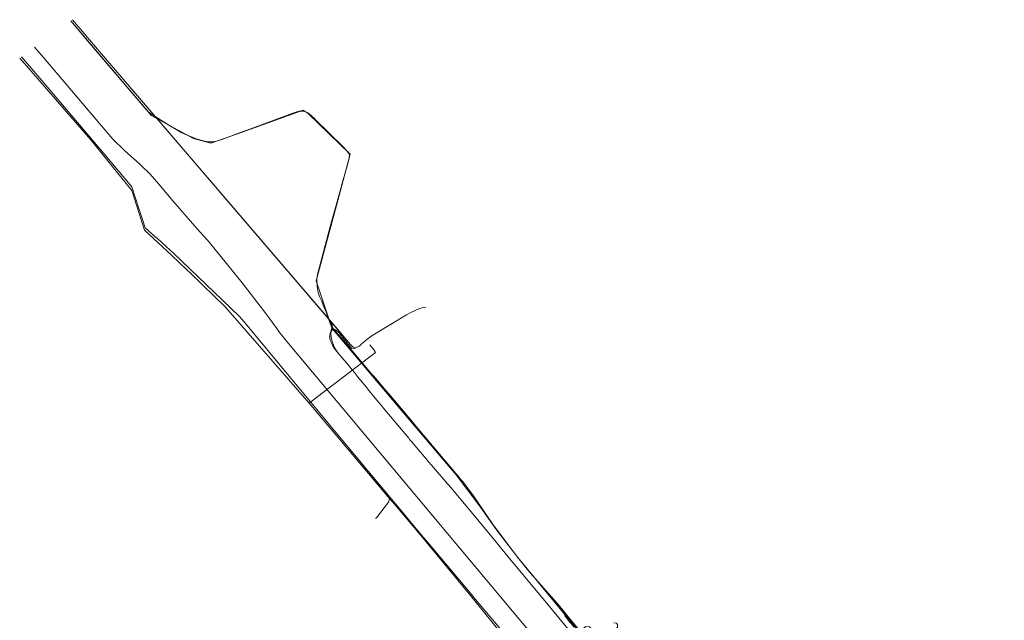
# Model space of a CAD drawing. Header units: metres. Extents: x 101611 to 104516, y 400799 to 405808.
# Tile 8 of 9: x 101611 to 102089, y 405517 to 405808. Entities that reach past the tile are written whole.
import ezdxf
from ezdxf.lldxf.tags import DXFTag

# ---------------------------------------------------------------- set-up
doc = ezdxf.new("R2010")
doc.units = ezdxf.units.M
for name, color, linetype, lineweight in [('B-WE-KL-ET_MS_10 KV_ENEXIS NETBEHEER BV-G', 130, 'KL-MS-SO', 18), ('B-WE-KL-ET_MS_ENEXIS NETBEHEER BV-G', 130, 'KL-MS-SO', 18), ('B-WE-KL-GAS_HD_STAAL_150_8 BAR_ENEXIS NETBEHEER BV-G', 30, 'KL-GAS_HD-SO', 18), ('B-WE-KL-GAS_HD_STAAL_25_8 BAR_ENEXIS NETBEHEER BV-G', 30, 'KL-GAS_HD-SO', 18), ('B-WE-KL-GAS_HD_STAAL_30_8 BAR_ENEXIS NETBEHEER BV-G', 30, 'KL-GAS_HD-SO', 18), ('B-WE-KL-GAS_HD_STAAL_80_8 BAR_ENEXIS NETBEHEER BV-G', 30, 'KL-GAS_HD-SO', 18), ('B-WE-KL-WATER_POLYETHYLEEN PE_160_BRABANT WATER-G', 170, 'KL-WATER-SO', 18), ('B-WE-KL-WATER_POLYVINYLCHLORIDE PVC_160_BRABANT WATER-G', 170, 'KL-WATER-SO', 18)]:
    doc.layers.add(name, color=color, linetype=linetype, lineweight=lineweight)
tags = doc.linetypes.add('KL-GAS_HD-SO', pattern='A,4,-1,[69,NLCS.SHX,S=0.5,R=0,X=0,Y=0],-1,4,-1,["H",Standard,S=1,R=0,X=0,Y=-0.5],-2', length=13).pattern_tags.tags
tags[18] = DXFTag(74, 10)
tags = doc.linetypes.add('KL-MS-SO', pattern='A,4,-1,[103,NLCS.SHX,S=0.75,R=0,X=0,Y=0],-1,4,-1,["M",Standard,S=1,R=0,X=0,Y=-0.5],-2', length=13).pattern_tags.tags
tags[18] = DXFTag(74, 10)
doc.linetypes.add('KL-WATER-SO', pattern='A,7,-0.5,[168,NLCS.SHX,S=0.75,R=0,X=0.75,Y=0],-2', length=9.5)

msp = doc.modelspace()

# ---------------------------------------------------------------- linework, layer by layer
at = {"layer": 'B-WE-KL-ET_MS_10 KV_ENEXIS NETBEHEER BV-G', "flags": 128}
for points in [[(101683.369, 405756.89), (101674.831, 405762.088), (101674.417, 405762.363), (101674.028, 405762.668), (101673.664, 405763.002), (101673.326, 405763.367), (101643.963, 405797.62), (101635.735, 405807.415)], [(101635.735, 405807.415), (101643.963, 405797.62), (101673.326, 405763.367), (101674.831, 405762.088), (101682.912, 405757.168)], [(101635.735, 405807.415), (101643.963, 405797.62), (101673.326, 405763.367), (101674.831, 405762.088), (101682.912, 405757.168)], [(101635.735, 405807.415), (101643.963, 405797.62), (101673.326, 405763.367), (101674.831, 405762.088), (101682.912, 405757.168)], [(101635.735, 405807.415), (101643.963, 405797.62), (101673.326, 405763.367), (101674.831, 405762.088), (101682.912, 405757.168)], [(101761.628, 405652.633), (101761.392, 405653.508), (101761.381, 405654.466), (101761.449, 405654.881), (101761.884, 405656.83), (101762.053, 405657.427), (101762.408, 405658.462), (101762.555, 405659.515), (101762.098, 405661), (101761.731, 405661.686), (101761.381, 405662.199), (101643.788, 405799.365), (101643.141, 405800.128), (101636.51, 405807.98)], [(101636.51, 405807.98), (101643.141, 405800.128), (101643.788, 405799.365), (101762.337, 405661.084)], [(101636.51, 405807.98), (101643.141, 405800.128), (101643.788, 405799.365), (101762.337, 405661.084)], [(101761.628, 405652.633), (101761.392, 405653.508), (101761.381, 405654.466), (101761.449, 405654.881), (101761.884, 405656.83), (101762.053, 405657.427), (101762.408, 405658.462), (101762.555, 405659.515), (101762.098, 405661), (101761.731, 405661.686), (101761.381, 405662.199), (101643.788, 405799.365), (101643.141, 405800.128), (101636.51, 405807.98)], [(101636.51, 405807.98), (101643.141, 405800.128), (101643.788, 405799.365), (101762.337, 405661.084)], [(101761.628, 405652.633), (101761.392, 405653.508), (101761.381, 405654.466), (101761.449, 405654.881), (101761.884, 405656.83), (101762.053, 405657.427), (101762.408, 405658.462), (101762.555, 405659.515), (101762.098, 405661), (101761.731, 405661.686), (101761.381, 405662.199), (101643.788, 405799.365), (101643.141, 405800.128), (101636.51, 405807.98)], [(101735.33, 405658.71), (101734.608, 405659.724), (101733.185, 405661.7), (101732.484, 405662.664), (101731.79, 405663.61), (101730.421, 405665.452), (101718.88, 405680.32), (101703.01, 405699.87), (101700.35, 405702.98), (101697.03, 405706.57), (101685.27, 405720.19), (101678.53, 405728.27), (101674.188, 405733.127), (101673.11, 405734.24), (101671.044, 405736.177), (101668.879, 405738.177), (101667.76, 405739.2), (101661.79, 405744.55), (101659.5, 405746.746), (101658.376, 405747.856), (101656.185, 405750.113), (101652.37, 405754.385), (101634.27, 405775.715), (101622.472, 405789.611), (101618.205, 405794.649)], [(101735.33, 405658.71), (101734.608, 405659.724), (101733.185, 405661.7), (101732.484, 405662.664), (101731.79, 405663.61), (101730.421, 405665.452), (101718.88, 405680.32), (101703.01, 405699.87), (101700.35, 405702.98), (101697.03, 405706.57), (101685.27, 405720.19), (101678.53, 405728.27), (101674.188, 405733.127), (101673.11, 405734.24), (101671.044, 405736.177), (101668.879, 405738.177), (101667.76, 405739.2), (101661.79, 405744.55), (101659.5, 405746.746), (101658.376, 405747.856), (101656.185, 405750.113), (101652.37, 405754.385), (101634.27, 405775.715), (101622.472, 405789.611), (101618.205, 405794.649)], [(101735.33, 405658.71), (101734.608, 405659.724), (101733.185, 405661.7), (101732.484, 405662.664), (101731.79, 405663.61), (101730.421, 405665.452), (101718.88, 405680.32), (101703.01, 405699.87), (101700.35, 405702.98), (101697.03, 405706.57), (101685.27, 405720.19), (101678.53, 405728.27), (101674.188, 405733.127), (101673.11, 405734.24), (101671.044, 405736.177), (101668.879, 405738.177), (101667.76, 405739.2), (101661.79, 405744.55), (101659.5, 405746.746), (101658.376, 405747.856), (101656.185, 405750.113), (101652.37, 405754.385), (101634.27, 405775.715), (101622.472, 405789.611), (101618.205, 405794.649)], [(101682.912, 405757.168), (101687.223, 405754.544), (101689.253, 405753.322), (101691.038, 405752.432), (101694.715, 405750.934), (101696.597, 405750.263), (101700.586, 405749.04), (101702.542, 405748.741), (101704.544, 405748.727), (101706.501, 405749.012), (101707.636, 405749.358), (101709.529, 405750), (101719.415, 405753.711), (101721.288, 405754.41), (101732.105, 405758.423), (101733.981, 405759.115), (101743.53, 405762.613), (101745.433, 405763.223), (101746.592, 405763.544), (101748.54, 405763.632), (101749.333, 405763.488), (101751.062, 405762.642), (101753.064, 405760.847), (101753.8, 405760.17), (101754.519, 405759.474), (101767.826, 405746.256), (101769.477, 405744.594), (101770.397, 405743.518), (101770.449, 405743.447), (101770.91, 405742.328), (101770.877, 405741.098), (101770.703, 405740.247), (101770.23, 405738.305), (101767.314, 405728.068), (101766.774, 405726.143), (101761.165, 405705.847), (101760.639, 405703.918), (101755.374, 405684.333), (101755.147, 405682.368), (101755.271, 405678.574), (101755.562, 405676.609), (101755.83, 405675.603), (101756.49, 405673.722), (101757.486, 405671.456), (101758.258, 405669.612), (101759.629, 405666.168), (101759.988, 405665.231)], [(101682.912, 405757.168), (101687.223, 405754.544), (101689.253, 405753.322), (101691.038, 405752.432), (101694.715, 405750.934), (101696.597, 405750.263), (101700.586, 405749.04), (101702.542, 405748.741), (101704.544, 405748.727), (101706.501, 405749.012), (101707.636, 405749.358), (101709.529, 405750), (101719.415, 405753.711), (101721.288, 405754.41), (101732.105, 405758.423), (101733.981, 405759.115), (101743.53, 405762.613), (101745.433, 405763.223), (101746.592, 405763.544), (101748.54, 405763.632), (101749.333, 405763.488), (101751.062, 405762.642), (101753.064, 405760.847), (101753.8, 405760.17), (101754.519, 405759.474), (101767.826, 405746.256), (101769.477, 405744.594), (101770.397, 405743.518), (101770.449, 405743.447), (101770.91, 405742.328), (101770.877, 405741.098), (101770.703, 405740.247), (101770.23, 405738.305), (101767.314, 405728.068), (101766.774, 405726.143), (101761.165, 405705.847), (101760.639, 405703.918), (101755.374, 405684.333), (101755.147, 405682.368), (101755.271, 405678.574), (101755.562, 405676.609), (101755.83, 405675.603), (101756.49, 405673.722), (101757.486, 405671.456), (101758.258, 405669.612), (101759.629, 405666.168), (101759.988, 405665.231)], [(101682.912, 405757.168), (101687.223, 405754.544), (101689.253, 405753.322), (101691.038, 405752.432), (101694.715, 405750.934), (101696.597, 405750.263), (101700.586, 405749.04), (101702.542, 405748.741), (101704.544, 405748.727), (101706.501, 405749.012), (101707.636, 405749.358), (101709.529, 405750), (101719.415, 405753.711), (101721.288, 405754.41), (101732.105, 405758.423), (101733.981, 405759.115), (101743.53, 405762.613), (101745.433, 405763.223), (101746.592, 405763.544), (101748.54, 405763.632), (101749.333, 405763.488), (101751.062, 405762.642), (101753.064, 405760.847), (101753.8, 405760.17), (101754.519, 405759.474), (101767.826, 405746.256), (101769.477, 405744.594), (101770.397, 405743.518), (101770.449, 405743.447), (101770.91, 405742.328), (101770.877, 405741.098), (101770.703, 405740.247), (101770.23, 405738.305), (101767.314, 405728.068), (101766.774, 405726.143), (101761.165, 405705.847), (101760.639, 405703.918), (101755.374, 405684.333), (101755.147, 405682.368), (101755.271, 405678.574), (101755.562, 405676.609), (101755.83, 405675.603), (101756.49, 405673.722), (101757.486, 405671.456), (101758.258, 405669.612), (101759.629, 405666.168), (101759.988, 405665.231)], [(101682.912, 405757.168), (101687.223, 405754.544), (101689.253, 405753.322), (101691.038, 405752.432), (101694.715, 405750.934), (101696.597, 405750.263), (101700.586, 405749.04), (101702.542, 405748.741), (101704.544, 405748.727), (101706.501, 405749.012), (101707.636, 405749.358), (101709.529, 405750), (101719.415, 405753.711), (101721.288, 405754.41), (101732.105, 405758.423), (101733.981, 405759.115), (101743.53, 405762.613), (101745.433, 405763.223), (101746.592, 405763.544), (101748.54, 405763.632), (101749.333, 405763.488), (101751.062, 405762.642), (101753.064, 405760.847), (101753.8, 405760.17), (101754.519, 405759.474), (101767.826, 405746.256), (101769.477, 405744.594), (101770.397, 405743.518), (101770.449, 405743.447), (101770.91, 405742.328), (101770.877, 405741.098), (101770.703, 405740.247), (101770.23, 405738.305), (101767.314, 405728.068), (101766.774, 405726.143), (101761.165, 405705.847), (101760.639, 405703.918), (101755.374, 405684.333), (101755.147, 405682.368), (101755.271, 405678.574), (101755.562, 405676.609), (101755.83, 405675.603), (101756.49, 405673.722), (101757.486, 405671.456), (101758.258, 405669.612), (101759.629, 405666.168), (101759.988, 405665.231)], [(101683.369, 405756.89), (101687.223, 405754.544), (101689.253, 405753.322), (101691.038, 405752.432), (101694.715, 405750.934), (101696.597, 405750.263), (101700.586, 405749.04), (101702.542, 405748.741), (101704.544, 405748.727), (101706.501, 405749.012), (101707.636, 405749.358), (101709.529, 405750), (101719.415, 405753.711), (101721.288, 405754.41), (101732.105, 405758.423), (101733.981, 405759.115), (101743.53, 405762.613), (101745.433, 405763.223), (101746.592, 405763.544), (101748.54, 405763.632), (101749.333, 405763.488), (101751.062, 405762.642), (101753.064, 405760.847), (101753.8, 405760.17), (101754.519, 405759.474), (101767.826, 405746.256), (101769.477, 405744.594), (101770.397, 405743.518), (101770.449, 405743.447), (101770.91, 405742.328), (101770.877, 405741.098), (101770.703, 405740.247), (101770.23, 405738.305), (101767.314, 405728.068), (101766.774, 405726.143), (101761.165, 405705.847), (101760.639, 405703.918), (101755.374, 405684.333), (101755.147, 405682.368), (101755.271, 405678.574), (101755.562, 405676.609), (101755.83, 405675.603), (101756.49, 405673.722), (101757.486, 405671.456), (101758.258, 405669.612), (101759.629, 405666.168), (101759.988, 405665.231)], [(101762.337, 405661.084), (101771.38, 405650.536), (101771.749, 405650.126), (101772.1, 405649.803), (101772.487, 405649.46), (101772.811, 405649.161), (101773.359, 405648.818), (101773.962, 405648.837), (101774.737, 405649.199), (101775.617, 405649.724), (101776.417, 405650.372), (101776.527, 405650.47), (101778.046, 405651.737), (101779.59, 405652.975), (101780.697, 405653.877), (101782.33, 405655.023), (101798.677, 405664.797), (101800.432, 405665.752), (101804.917, 405667.961), (101806.812, 405668.47), (101807.998, 405668.55)], [(101762.337, 405661.084), (101771.38, 405650.536), (101771.749, 405650.126), (101772.1, 405649.803), (101772.487, 405649.46), (101772.811, 405649.161), (101773.359, 405648.818), (101773.962, 405648.837), (101774.737, 405649.199), (101775.617, 405649.724), (101776.417, 405650.372), (101776.527, 405650.47), (101778.046, 405651.737), (101779.59, 405652.975), (101780.697, 405653.877), (101782.33, 405655.023), (101798.677, 405664.797), (101800.432, 405665.752), (101804.917, 405667.961), (101806.812, 405668.47), (101807.998, 405668.55)], [(101762.337, 405661.084), (101771.38, 405650.536), (101771.749, 405650.126), (101772.1, 405649.803), (101772.487, 405649.46), (101772.811, 405649.161), (101773.359, 405648.818), (101773.962, 405648.837), (101774.737, 405649.199), (101775.617, 405649.724), (101776.417, 405650.372), (101776.527, 405650.47), (101778.046, 405651.737), (101779.59, 405652.975), (101780.697, 405653.877), (101782.33, 405655.023), (101798.677, 405664.797), (101800.432, 405665.752), (101804.917, 405667.961), (101806.812, 405668.47), (101807.998, 405668.55)], [(101768.378, 405653.058), (101771.993, 405648.657), (101773.398, 405648.454), (101774.58, 405649.126), (101774.737, 405649.199), (101775.617, 405649.724), (101776.417, 405650.372), (101776.527, 405650.47), (101778.046, 405651.737), (101779.59, 405652.975), (101780.697, 405653.877), (101782.33, 405655.023), (101798.677, 405664.797), (101800.432, 405665.752), (101804.917, 405667.961), (101806.812, 405668.47), (101807.998, 405668.55)], [(101768.378, 405653.058), (101771.993, 405648.657), (101773.398, 405648.454), (101774.58, 405649.126), (101774.737, 405649.199), (101775.617, 405649.724), (101776.417, 405650.372), (101776.527, 405650.47), (101778.046, 405651.737), (101779.59, 405652.975), (101780.697, 405653.877), (101782.33, 405655.023), (101798.677, 405664.797), (101800.432, 405665.752), (101804.917, 405667.961), (101806.812, 405668.47), (101807.998, 405668.55)], [(101768.378, 405653.058), (101771.993, 405648.657), (101773.398, 405648.454), (101774.58, 405649.126), (101774.737, 405649.199), (101775.617, 405649.724), (101776.417, 405650.372), (101776.527, 405650.47), (101778.046, 405651.737), (101779.59, 405652.975), (101780.697, 405653.877), (101782.33, 405655.023), (101798.677, 405664.797), (101800.432, 405665.752), (101804.917, 405667.961), (101806.812, 405668.47), (101807.998, 405668.55)], [(101759.988, 405665.231), (101760.321, 405664.292), (101761.588, 405660.567), (101762.563, 405658.863), (101763.748, 405657.436), (101764.541, 405656.498), (101781.515, 405636.474), (101782.49, 405635.362), (101783.742, 405633.898), (101784.553, 405632.943), (101787.807, 405629.094), (101792.729, 405623.263), (101802.148, 405612.093), (101802.555, 405611.618), (101804.291, 405609.575), (101821.769, 405588.935), (101822.598, 405587.978), (101822.826, 405587.709), (101823.063, 405587.428), (101824.899, 405585.201), (101825.447, 405584.523), (101825.725, 405584.176), (101831.174, 405577.033), (101836.104, 405569.689), (101836.437, 405569.188), (101837.934, 405567.055), (101838.962, 405565.558), (101839.661, 405564.523), (101840.375, 405563.453), (101840.729, 405562.931), (101841.754, 405561.475), (101852.463, 405547.313), (101858.558, 405539.741), (101871.384, 405525.358), (101875.229, 405520.678), (101875.508, 405518.839), (101876.189, 405517.956)], [(101759.988, 405665.231), (101760.321, 405664.292), (101761.588, 405660.567), (101762.563, 405658.863), (101763.748, 405657.436), (101768.082, 405652.32)], [(101759.988, 405665.231), (101760.321, 405664.292), (101761.588, 405660.567), (101762.563, 405658.863), (101763.748, 405657.436), (101764.541, 405656.498), (101781.515, 405636.474), (101782.49, 405635.362), (101783.742, 405633.898), (101784.553, 405632.943), (101787.807, 405629.094), (101792.729, 405623.263), (101802.148, 405612.093), (101802.555, 405611.618), (101804.291, 405609.575), (101821.769, 405588.935), (101822.598, 405587.978), (101822.826, 405587.709), (101823.063, 405587.428), (101824.899, 405585.201), (101825.447, 405584.523), (101825.725, 405584.176), (101831.174, 405577.033), (101836.104, 405569.689), (101836.437, 405569.188), (101837.934, 405567.055), (101838.962, 405565.558), (101839.661, 405564.523), (101840.375, 405563.453), (101840.729, 405562.931), (101841.754, 405561.475), (101852.463, 405547.313), (101858.558, 405539.741), (101871.384, 405525.358), (101874.421, 405521.66), (101876.49, 405519.147), (101881.085, 405513.585), (101883.146, 405511.105), (101885.847, 405507.826), (101900.108, 405490.292), (101902.336, 405487.499), (101905.441, 405483.63), (101912.223, 405475.267), (101912.79, 405474.537), (101913.416, 405473.738), (101914.102, 405472.871), (101915.446, 405471.19), (101916.295, 405470.152), (101919.114, 405466.686), (101920.011, 405465.576), (101923.237, 405461.556), (101925.375, 405458.898), (101926.307, 405457.72), (101927.89, 405455.747), (101929.695, 405453.528), (101930.346, 405452.734), (101931.368, 405451.491), (101933.579, 405448.819), (101938.208, 405443.282), (101940.616, 405440.864), (101942.276, 405439.205), (101945.681, 405435.786), (101946.274, 405435.179), (101949.377, 405431.941), (101951.175, 405430.056), (101951.992, 405429.184), (101955.819, 405425.018), (101956.388, 405424.338), (101957.006, 405423.596), (101958.387, 405421.925), (101964.899, 405413.962), (101965.102, 405413.689), (101966.578, 405411.825), (101970.864, 405406.552), (101975.08, 405401.38), (101981.609, 405393.433), (101981.751, 405393.272), (101982.091, 405392.874), (101982.871, 405391.935), (101983.276, 405391.439), (101984.019, 405390.492), (101985.603, 405388.503), (101986.443, 405387.46), (101988.22, 405385.28), (101989.157, 405384.142), (101990.127, 405382.971), (101991.128, 405381.769), (101992.164, 405380.504), (101995.184, 405376.912), (102003.335, 405366.611)], [(101759.988, 405665.231), (101760.321, 405664.292), (101761.588, 405660.567), (101762.563, 405658.863), (101763.748, 405657.436), (101764.541, 405656.498), (101781.515, 405636.474), (101782.49, 405635.362), (101783.742, 405633.898), (101784.553, 405632.943), (101787.807, 405629.094), (101792.729, 405623.263), (101802.148, 405612.093), (101802.555, 405611.618), (101804.291, 405609.575), (101821.769, 405588.935), (101822.598, 405587.978), (101822.826, 405587.709), (101823.063, 405587.428), (101824.899, 405585.201), (101825.447, 405584.523), (101825.725, 405584.176), (101831.174, 405577.033), (101836.104, 405569.689), (101836.437, 405569.188), (101837.934, 405567.055), (101838.962, 405565.558), (101839.661, 405564.523), (101840.375, 405563.453), (101840.729, 405562.931), (101841.754, 405561.475), (101852.463, 405547.313), (101858.558, 405539.741), (101871.384, 405525.358), (101874.421, 405521.66), (101876.49, 405519.147), (101881.085, 405513.585), (101883.146, 405511.105), (101885.847, 405507.826), (101900.108, 405490.292), (101902.336, 405487.499), (101905.441, 405483.63), (101912.223, 405475.267), (101912.79, 405474.537), (101913.416, 405473.738), (101914.102, 405472.871), (101915.446, 405471.19), (101916.295, 405470.152), (101919.114, 405466.686), (101920.011, 405465.576), (101923.237, 405461.556), (101925.375, 405458.898), (101926.307, 405457.72), (101927.89, 405455.747), (101929.695, 405453.528), (101930.346, 405452.734), (101931.368, 405451.491), (101933.579, 405448.819), (101938.208, 405443.282), (101940.616, 405440.864), (101942.276, 405439.205), (101945.681, 405435.786), (101946.274, 405435.179), (101949.377, 405431.941), (101951.175, 405430.056), (101951.992, 405429.184), (101955.819, 405425.018), (101957.006, 405423.596), (101958.387, 405421.925), (101964.899, 405413.962), (101965.102, 405413.689), (101966.578, 405411.825), (101970.864, 405406.552), (101975.08, 405401.38), (101981.609, 405393.433), (101981.751, 405393.272), (101982.091, 405392.874), (101982.871, 405391.935), (101983.276, 405391.439), (101984.019, 405390.492), (101985.603, 405388.503), (101986.443, 405387.46), (101988.22, 405385.28), (101989.157, 405384.142), (101990.127, 405382.971), (101991.128, 405381.769), (101992.164, 405380.504), (101995.184, 405376.912), (102003.335, 405366.611), (102014.781, 405352.783), (102015.92, 405351.388), (102022.329, 405343.47), (102038.594, 405323.845), (102038.971, 405323.374), (102040.203, 405321.857), (102046.832, 405313.605), (102047.534, 405313.533), (102053.172, 405318.128), (102054.62, 405318.02), (102066.429, 405304.994), (102067.151, 405304.942), (102074.424, 405310.926)], [(101759.988, 405665.231), (101760.321, 405664.292), (101761.588, 405660.567), (101762.563, 405658.863), (101763.748, 405657.436), (101764.541, 405656.498), (101781.515, 405636.474), (101782.49, 405635.362), (101783.742, 405633.898), (101784.553, 405632.943), (101787.807, 405629.094), (101792.729, 405623.263), (101802.148, 405612.093), (101802.555, 405611.618), (101804.291, 405609.575), (101821.769, 405588.935), (101822.598, 405587.978), (101822.826, 405587.709), (101823.063, 405587.428), (101824.899, 405585.201), (101825.447, 405584.523), (101825.725, 405584.176), (101831.174, 405577.033), (101836.104, 405569.689), (101836.437, 405569.188), (101837.934, 405567.055), (101838.962, 405565.558), (101839.661, 405564.523), (101840.375, 405563.453), (101840.729, 405562.931), (101841.754, 405561.475), (101852.463, 405547.313), (101858.558, 405539.741), (101871.384, 405525.358), (101874.421, 405521.66), (101876.49, 405519.147), (101881.085, 405513.585), (101883.146, 405511.105), (101885.847, 405507.826), (101900.108, 405490.292), (101902.336, 405487.499), (101905.441, 405483.63), (101912.223, 405475.267), (101912.79, 405474.537), (101913.416, 405473.738), (101914.102, 405472.871), (101915.446, 405471.19), (101916.295, 405470.152), (101919.114, 405466.686), (101920.011, 405465.576), (101923.237, 405461.556), (101925.375, 405458.898), (101926.307, 405457.72), (101927.89, 405455.747), (101929.695, 405453.528), (101930.346, 405452.734), (101931.368, 405451.491), (101933.579, 405448.819), (101938.208, 405443.282), (101940.616, 405440.864), (101942.276, 405439.205), (101945.681, 405435.786), (101946.274, 405435.179), (101949.377, 405431.941), (101951.175, 405430.056), (101951.992, 405429.184), (101955.819, 405425.018), (101957.006, 405423.596), (101958.387, 405421.925), (101964.899, 405413.962), (101965.102, 405413.689), (101966.578, 405411.825), (101970.864, 405406.552), (101975.08, 405401.38), (101981.609, 405393.433), (101981.751, 405393.272), (101982.091, 405392.874), (101982.871, 405391.935), (101983.276, 405391.439), (101984.019, 405390.492), (101985.603, 405388.503), (101986.443, 405387.46), (101988.22, 405385.28), (101989.157, 405384.142), (101990.127, 405382.971), (101991.128, 405381.769), (101992.164, 405380.504), (101995.184, 405376.912), (102003.335, 405366.611), (102014.781, 405352.783), (102015.92, 405351.388), (102022.329, 405343.47), (102038.594, 405323.845), (102038.971, 405323.374), (102040.203, 405321.857), (102046.832, 405313.605), (102047.534, 405313.533), (102053.172, 405318.128), (102054.62, 405318.02), (102066.429, 405304.994), (102067.151, 405304.942), (102074.424, 405310.926)], [(101899.254, 405515.453), (101900.49, 405515.32), (101900.96, 405514.72), (101901.03, 405513.45), (101898.63, 405511.28), (101893.224, 405508.258), (101891.875, 405508.492), (101887.414, 405513.6), (101885.711, 405513.746), (101878.34, 405507.76), (101873.28, 405503.48), (101871.8, 405502.41), (101870.43, 405500.59), (101869.76, 405498.98), (101869.132, 405498.607), (101868.51, 405498.812), (101863.34, 405505.22), (101739.73, 405652.89), (101738.03, 405655.113), (101737.223, 405656.179), (101736.445, 405657.214), (101735.33, 405658.71)], [(101871.412, 405495.224), (101869.829, 405497.188), (101868.51, 405498.812), (101863.34, 405505.22), (101739.73, 405652.89), (101738.03, 405655.113), (101737.223, 405656.179), (101736.445, 405657.214), (101735.33, 405658.71)], [(101940.45, 405410.04), (101939.794, 405410.779), (101935.603, 405415.758), (101934.053, 405417.632), (101933.25, 405418.61), (101929.29, 405423.64), (101908.46, 405449.26), (101869.829, 405497.188), (101868.51, 405498.812), (101863.34, 405505.22), (101739.73, 405652.89), (101738.03, 405655.113), (101737.223, 405656.179), (101736.445, 405657.214), (101735.33, 405658.71)], [(102060.947, 405286.315), (102058.969, 405288.721), (102057.689, 405290.256), (102053.893, 405294.877), (102052.775, 405296.306), (102049.828, 405299.926), (102034.821, 405318.05), (102033.836, 405319.287), (102033.655, 405319.418), (102031.431, 405322.425), (102029.182, 405325.059), (102027.475, 405326.974), (102026.545, 405328.142), (102022.854, 405332.878), (102021.401, 405334.653), (102019.365, 405336.964), (102011.599, 405346.333), (102010.135, 405348.347), (102007.516, 405351.747), (102003.782, 405356.385), (102002.344, 405357.924), (101998.831, 405362.515), (101987.849, 405375.765), (101986.404, 405377.7), (101985.366, 405379.043), (101981.486, 405383.692), (101980.079, 405385.313), (101976.502, 405389.654), (101975.117, 405391.298), (101971.425, 405395.983), (101970.354, 405397.261), (101966.686, 405401.741), (101965.173, 405403.637), (101961.415, 405408.314), (101960.465, 405409.369), (101959.353, 405410.76), (101954.082, 405417.242), (101953.18, 405418.379), (101951.013, 405421.226), (101949.786, 405422.793), (101946.054, 405427.488), (101944.935, 405428.786), (101934.754, 405441.569), (101926.218, 405451.809), (101914.048, 405467.29), (101907.882, 405474.477), (101892.422, 405493.555), (101883.146, 405504.971), (101864.129, 405528.147), (101849.461, 405545.696), (101840.052, 405557.104), (101830.849, 405568.285), (101825.053, 405575.276), (101824.158, 405576.301), (101820.297, 405580.887), (101818.664, 405582.775), (101815.751, 405586.119), (101814.701, 405587.375), (101810.816, 405591.988), (101809.356, 405593.545), (101806.504, 405596.948), (101805.073, 405598.643), (101801.233, 405603.252), (101800.158, 405604.416), (101799.692, 405605.105), (101787.259, 405619.736), (101786.287, 405621.019), (101785.797, 405621.597), (101781.961, 405626.226), (101781.425, 405626.781), (101780.242, 405628.378), (101779.001, 405629.85), (101775.16, 405634.491), (101773.983, 405636.007), (101770.833, 405639.945), (101770.448, 405640.405), (101766.446, 405645.055), (101766.17, 405645.382), (101764.942, 405646.971), (101764.012, 405648.418), (101763.158, 405650.209), (101762.779, 405651.354), (101762.262, 405653.283), (101762.082, 405654.147), (101761.946, 405655.72), (101761.96, 405656.147), (101762.114, 405656.857), (101762.119, 405656.87), (101762.495, 405657.466), (101763.088, 405657.777), (101763.131, 405657.783), (101763.484, 405657.794), (101763.843, 405657.735), (101764.474, 405657.405), (101765.722, 405656.238), (101766.31, 405655.577), (101768.378, 405653.058)], [(102060.947, 405286.315), (102058.969, 405288.721), (102057.689, 405290.256), (102053.893, 405294.877), (102052.775, 405296.306), (102049.828, 405299.926), (102034.821, 405318.05), (102033.836, 405319.287), (102033.655, 405319.418), (102031.431, 405322.425), (102029.182, 405325.059), (102027.475, 405326.974), (102026.545, 405328.142), (102022.854, 405332.878), (102021.401, 405334.653), (102019.365, 405336.964), (102011.599, 405346.333), (102010.135, 405348.347), (102007.516, 405351.747), (102003.782, 405356.385), (102002.344, 405357.924), (101998.831, 405362.515), (101987.849, 405375.765), (101986.404, 405377.7), (101985.366, 405379.043), (101981.486, 405383.692), (101980.079, 405385.313), (101976.502, 405389.654), (101975.117, 405391.298), (101971.425, 405395.983), (101970.354, 405397.261), (101966.686, 405401.741), (101965.173, 405403.637), (101961.415, 405408.314), (101960.465, 405409.369), (101959.353, 405410.76), (101954.082, 405417.242), (101953.18, 405418.379), (101951.013, 405421.226), (101949.786, 405422.793), (101946.054, 405427.488), (101944.935, 405428.786), (101934.754, 405441.569), (101926.218, 405451.809), (101914.048, 405467.29), (101907.882, 405474.477), (101892.422, 405493.555), (101883.146, 405504.971), (101864.129, 405528.147), (101849.461, 405545.696), (101840.052, 405557.104), (101830.849, 405568.285), (101825.053, 405575.276), (101824.158, 405576.301), (101820.297, 405580.887), (101818.664, 405582.775), (101815.751, 405586.119), (101814.701, 405587.375), (101810.816, 405591.988), (101809.356, 405593.545), (101806.504, 405596.948), (101805.073, 405598.643), (101801.233, 405603.252), (101800.158, 405604.416), (101799.692, 405605.105), (101787.259, 405619.736), (101786.287, 405621.019), (101785.797, 405621.597), (101781.961, 405626.226), (101781.425, 405626.781), (101780.242, 405628.378), (101779.001, 405629.85), (101775.16, 405634.491), (101773.983, 405636.007), (101770.833, 405639.945), (101770.448, 405640.405), (101766.446, 405645.055), (101766.17, 405645.382), (101764.942, 405646.971), (101764.012, 405648.418), (101763.158, 405650.209), (101762.779, 405651.354), (101762.262, 405653.283), (101762.082, 405654.147), (101761.946, 405655.72), (101761.96, 405656.147), (101762.114, 405656.857), (101762.119, 405656.87), (101762.495, 405657.466), (101763.088, 405657.777), (101763.131, 405657.783), (101763.484, 405657.794), (101763.843, 405657.735), (101764.474, 405657.405), (101765.722, 405656.238), (101766.31, 405655.577), (101768.378, 405653.058)], [(102060.947, 405286.315), (102058.969, 405288.721), (102057.689, 405290.256), (102053.893, 405294.877), (102052.775, 405296.306), (102049.828, 405299.926), (102034.821, 405318.05), (102033.836, 405319.287), (102033.655, 405319.418), (102031.431, 405322.425), (102029.182, 405325.059), (102027.475, 405326.974), (102026.545, 405328.142), (102022.854, 405332.878), (102021.401, 405334.653), (102019.365, 405336.964), (102011.599, 405346.333), (102010.135, 405348.347), (102007.516, 405351.747), (102003.782, 405356.385), (102002.344, 405357.924), (101998.831, 405362.515), (101987.849, 405375.765), (101986.404, 405377.7), (101985.366, 405379.043), (101981.486, 405383.692), (101980.079, 405385.313), (101976.502, 405389.654), (101975.117, 405391.298), (101971.425, 405395.983), (101970.354, 405397.261), (101966.686, 405401.741), (101965.173, 405403.637), (101961.415, 405408.314), (101960.465, 405409.369), (101959.353, 405410.76), (101954.082, 405417.242), (101953.18, 405418.379), (101951.013, 405421.226), (101949.786, 405422.793), (101946.054, 405427.488), (101944.935, 405428.786), (101934.754, 405441.569), (101926.218, 405451.809), (101914.048, 405467.29), (101907.882, 405474.477), (101892.422, 405493.555), (101883.146, 405504.971), (101864.129, 405528.147), (101849.461, 405545.696), (101840.052, 405557.104), (101830.849, 405568.285), (101825.053, 405575.276), (101824.158, 405576.301), (101820.297, 405580.887), (101818.664, 405582.775), (101815.751, 405586.119), (101814.701, 405587.375), (101810.816, 405591.988), (101809.356, 405593.545), (101806.504, 405596.948), (101805.073, 405598.643), (101801.233, 405603.252), (101800.158, 405604.416), (101799.692, 405605.105), (101787.259, 405619.736), (101786.287, 405621.019), (101785.797, 405621.597), (101781.961, 405626.226), (101781.425, 405626.781), (101780.242, 405628.378), (101779.001, 405629.85), (101775.16, 405634.491), (101773.983, 405636.007), (101770.833, 405639.945), (101770.448, 405640.405), (101766.446, 405645.055), (101766.17, 405645.382), (101764.942, 405646.971), (101764.012, 405648.418), (101763.158, 405650.209), (101762.779, 405651.354), (101762.262, 405653.283), (101762.082, 405654.147), (101761.946, 405655.72), (101761.96, 405656.147), (101762.114, 405656.857), (101762.119, 405656.87), (101762.495, 405657.466), (101763.088, 405657.777), (101763.131, 405657.783), (101763.484, 405657.794), (101763.843, 405657.735), (101764.474, 405657.405), (101765.722, 405656.238), (101766.31, 405655.577), (101768.378, 405653.058)], [(102051.489, 405297.885), (102049.828, 405299.926), (102034.821, 405318.05), (102033.836, 405319.287), (102033.655, 405319.418), (102031.431, 405322.425), (102029.182, 405325.059), (102027.475, 405326.974), (102026.545, 405328.142), (102022.854, 405332.878), (102021.401, 405334.653), (102019.365, 405336.964), (102011.599, 405346.333), (102010.135, 405348.347), (102007.516, 405351.747), (102003.782, 405356.385), (102002.344, 405357.924), (101998.831, 405362.515), (101987.849, 405375.765), (101986.404, 405377.7), (101985.366, 405379.043), (101981.486, 405383.692), (101980.079, 405385.313), (101976.502, 405389.654), (101975.117, 405391.298), (101971.425, 405395.983), (101970.354, 405397.261), (101966.686, 405401.741), (101965.173, 405403.637), (101961.415, 405408.314), (101960.465, 405409.369), (101959.353, 405410.76), (101954.082, 405417.242), (101953.18, 405418.379), (101951.013, 405421.226), (101949.786, 405422.793), (101946.054, 405427.488), (101944.935, 405428.786), (101934.754, 405441.569), (101926.218, 405451.809), (101914.048, 405467.29), (101907.882, 405474.477), (101892.422, 405493.555), (101883.146, 405504.971), (101864.129, 405528.147), (101849.461, 405545.696), (101840.052, 405557.104), (101830.849, 405568.285), (101825.053, 405575.276), (101824.158, 405576.301), (101820.297, 405580.887), (101818.664, 405582.775), (101815.751, 405586.119), (101814.701, 405587.375), (101810.816, 405591.988), (101809.356, 405593.545), (101806.504, 405596.948), (101805.073, 405598.643), (101801.233, 405603.252), (101800.158, 405604.416), (101799.692, 405605.105), (101787.259, 405619.736), (101786.287, 405621.019), (101785.797, 405621.597), (101781.961, 405626.226), (101781.425, 405626.781), (101780.242, 405628.378), (101779.001, 405629.85), (101775.16, 405634.491), (101773.983, 405636.007), (101770.833, 405639.945), (101770.448, 405640.405), (101766.446, 405645.055), (101766.17, 405645.382), (101764.942, 405646.971), (101763.996, 405648.079), (101762.91, 405649.738), (101762.334, 405650.924), (101761.743, 405652.317), (101761.628, 405652.633)], [(102051.489, 405297.885), (102049.828, 405299.926), (102034.821, 405318.05), (102033.836, 405319.287), (102033.655, 405319.418), (102031.431, 405322.425), (102029.182, 405325.059), (102027.475, 405326.974), (102026.545, 405328.142), (102022.854, 405332.878), (102021.401, 405334.653), (102019.365, 405336.964), (102011.599, 405346.333), (102010.135, 405348.347), (102007.516, 405351.747), (102003.782, 405356.385), (102002.344, 405357.924), (101998.831, 405362.515), (101987.849, 405375.765), (101986.404, 405377.7), (101985.366, 405379.043), (101981.486, 405383.692), (101980.079, 405385.313), (101976.502, 405389.654), (101975.117, 405391.298), (101971.425, 405395.983), (101970.354, 405397.261), (101966.686, 405401.741), (101965.173, 405403.637), (101961.415, 405408.314), (101960.465, 405409.369), (101959.353, 405410.76), (101954.082, 405417.242), (101953.18, 405418.379), (101951.013, 405421.226), (101949.786, 405422.793), (101946.054, 405427.488), (101944.935, 405428.786), (101934.754, 405441.569), (101926.218, 405451.809), (101914.048, 405467.29), (101907.882, 405474.477), (101892.422, 405493.555), (101883.146, 405504.971), (101864.129, 405528.147), (101849.461, 405545.696), (101840.052, 405557.104), (101830.849, 405568.285), (101825.053, 405575.276), (101824.158, 405576.301), (101820.297, 405580.887), (101818.664, 405582.775), (101815.751, 405586.119), (101814.701, 405587.375), (101810.816, 405591.988), (101809.356, 405593.545), (101806.504, 405596.948), (101805.073, 405598.643), (101801.233, 405603.252), (101800.158, 405604.416), (101799.692, 405605.105), (101787.259, 405619.736), (101786.287, 405621.019), (101785.797, 405621.597), (101781.961, 405626.226), (101781.425, 405626.781), (101780.242, 405628.378), (101779.001, 405629.85), (101775.16, 405634.491), (101773.983, 405636.007), (101770.833, 405639.945), (101770.448, 405640.405), (101766.446, 405645.055), (101766.17, 405645.382), (101764.942, 405646.971), (101763.996, 405648.079), (101762.91, 405649.738), (101762.334, 405650.924), (101761.743, 405652.317), (101761.628, 405652.633)], [(102051.489, 405297.885), (102049.828, 405299.926), (102034.821, 405318.05), (102033.836, 405319.287), (102033.655, 405319.418), (102031.431, 405322.425), (102029.182, 405325.059), (102027.475, 405326.974), (102026.545, 405328.142), (102022.854, 405332.878), (102021.401, 405334.653), (102019.365, 405336.964), (102011.599, 405346.333), (102010.135, 405348.347), (102007.516, 405351.747), (102003.782, 405356.385), (102002.344, 405357.924), (101998.831, 405362.515), (101987.849, 405375.765), (101986.404, 405377.7), (101985.366, 405379.043), (101981.486, 405383.692), (101980.079, 405385.313), (101976.502, 405389.654), (101975.117, 405391.298), (101971.425, 405395.983), (101970.354, 405397.261), (101966.686, 405401.741), (101965.173, 405403.637), (101961.415, 405408.314), (101960.465, 405409.369), (101959.353, 405410.76), (101954.082, 405417.242), (101953.18, 405418.379), (101951.013, 405421.226), (101949.786, 405422.793), (101946.054, 405427.488), (101944.935, 405428.786), (101934.754, 405441.569), (101926.218, 405451.809), (101914.048, 405467.29), (101907.882, 405474.477), (101892.422, 405493.555), (101883.146, 405504.971), (101864.129, 405528.147), (101849.461, 405545.696), (101840.052, 405557.104), (101830.849, 405568.285), (101825.053, 405575.276), (101824.158, 405576.301), (101820.297, 405580.887), (101818.664, 405582.775), (101815.751, 405586.119), (101814.701, 405587.375), (101810.816, 405591.988), (101809.356, 405593.545), (101806.504, 405596.948), (101805.073, 405598.643), (101801.233, 405603.252), (101800.158, 405604.416), (101799.692, 405605.105), (101787.259, 405619.736), (101786.287, 405621.019), (101785.797, 405621.597), (101781.961, 405626.226), (101781.425, 405626.781), (101780.242, 405628.378), (101779.001, 405629.85), (101775.16, 405634.491), (101773.983, 405636.007), (101770.833, 405639.945), (101770.448, 405640.405), (101766.446, 405645.055), (101766.17, 405645.382), (101764.942, 405646.971), (101763.996, 405648.079), (101762.91, 405649.738), (101762.334, 405650.924), (101761.743, 405652.317), (101761.628, 405652.633)], [(101768.082, 405652.32), (101781.515, 405636.474), (101782.49, 405635.362), (101783.742, 405633.898), (101784.553, 405632.943), (101787.807, 405629.094), (101792.729, 405623.263), (101802.148, 405612.093), (101802.555, 405611.618), (101804.291, 405609.575), (101821.769, 405588.935), (101822.598, 405587.978), (101822.826, 405587.709), (101823.063, 405587.428), (101824.899, 405585.201), (101825.447, 405584.523), (101825.725, 405584.176), (101831.174, 405577.033), (101836.104, 405569.689), (101836.437, 405569.188), (101837.934, 405567.055), (101838.962, 405565.558), (101839.661, 405564.523), (101840.375, 405563.453), (101840.729, 405562.931), (101841.754, 405561.475), (101852.463, 405547.313), (101858.558, 405539.741), (101871.384, 405525.358), (101874.421, 405521.66), (101876.49, 405519.147), (101881.085, 405513.585), (101883.146, 405511.105), (101885.847, 405507.826), (101900.108, 405490.292), (101902.336, 405487.499), (101905.441, 405483.63), (101912.223, 405475.267), (101912.79, 405474.537), (101913.416, 405473.738), (101914.102, 405472.871), (101915.446, 405471.19), (101916.295, 405470.152), (101919.114, 405466.686), (101920.011, 405465.576), (101923.237, 405461.556), (101925.375, 405458.898), (101926.307, 405457.72), (101927.89, 405455.747), (101929.695, 405453.528), (101930.346, 405452.734), (101931.368, 405451.491), (101933.579, 405448.819), (101938.208, 405443.282), (101940.616, 405440.864), (101942.276, 405439.205), (101945.681, 405435.786), (101946.274, 405435.179), (101949.377, 405431.941), (101951.175, 405430.056), (101951.992, 405429.184), (101955.819, 405425.018), (101957.006, 405423.596), (101958.387, 405421.925), (101964.899, 405413.962), (101965.102, 405413.689), (101966.578, 405411.825), (101970.864, 405406.552), (101975.08, 405401.38), (101981.609, 405393.433), (101981.751, 405393.272), (101982.091, 405392.874), (101982.871, 405391.935), (101983.276, 405391.439), (101984.019, 405390.492), (101985.603, 405388.503), (101986.443, 405387.46), (101988.22, 405385.28), (101989.157, 405384.142), (101990.127, 405382.971), (101991.128, 405381.769), (101992.164, 405380.504), (101995.184, 405376.912), (102003.335, 405366.611), (102014.781, 405352.783), (102015.92, 405351.388), (102022.329, 405343.47), (102038.594, 405323.845), (102038.971, 405323.374), (102040.203, 405321.857), (102046.832, 405313.605), (102047.534, 405313.533), (102053.172, 405318.128), (102054.62, 405318.02), (102066.429, 405304.994), (102067.151, 405304.942), (102074.424, 405310.926)], [(101876.189, 405517.956), (101877.241, 405516.592), (101879.996, 405513.316)]]:
    msp.add_lwpolyline(points, dxfattribs=at)
at = {"layer": 'B-WE-KL-ET_MS_ENEXIS NETBEHEER BV-G', "flags": 128}
for points in [[(101635.735, 405807.415), (101643.963, 405797.62), (101673.326, 405763.367), (101674.831, 405762.088), (101683.369, 405756.89)], [(101636.51, 405807.98), (101643.141, 405800.128), (101643.788, 405799.365), (101771.38, 405650.536), (101771.749, 405650.126), (101772.1, 405649.803), (101772.345, 405649.586)], [(101683.369, 405756.89), (101687.223, 405754.544), (101689.253, 405753.322), (101691.038, 405752.432), (101694.715, 405750.934), (101696.597, 405750.263), (101700.586, 405749.04), (101702.542, 405748.741), (101704.544, 405748.727), (101706.501, 405749.012), (101707.636, 405749.358), (101709.529, 405750), (101719.415, 405753.711), (101721.288, 405754.41), (101732.105, 405758.423), (101733.981, 405759.115), (101743.53, 405762.613), (101745.433, 405763.223), (101746.592, 405763.544), (101748.54, 405763.632), (101749.333, 405763.488), (101751.062, 405762.642), (101753.064, 405760.847), (101753.8, 405760.17), (101754.519, 405759.474), (101767.826, 405746.256), (101769.477, 405744.594), (101770.397, 405743.518), (101770.449, 405743.447), (101770.91, 405742.328), (101770.877, 405741.098), (101770.703, 405740.247), (101770.23, 405738.305), (101767.314, 405728.068), (101766.774, 405726.143), (101761.165, 405705.847), (101760.639, 405703.918), (101755.374, 405684.333), (101755.147, 405682.368), (101755.271, 405678.574), (101755.562, 405676.609), (101755.83, 405675.603), (101756.49, 405673.722), (101757.486, 405671.456), (101758.258, 405669.612), (101759.629, 405666.168), (101759.988, 405665.231)], [(101772.345, 405649.586), (101772.487, 405649.46), (101772.811, 405649.161), (101773.359, 405648.818), (101773.962, 405648.837), (101774.737, 405649.199), (101775.617, 405649.724), (101776.417, 405650.372), (101776.527, 405650.47), (101778.046, 405651.737), (101779.59, 405652.975), (101780.697, 405653.877), (101782.33, 405655.023), (101798.677, 405664.797), (101800.432, 405665.752), (101804.917, 405667.961), (101806.812, 405668.47), (101807.998, 405668.55)], [(101759.988, 405665.231), (101760.321, 405664.292), (101761.588, 405660.567), (101762.563, 405658.863), (101763.748, 405657.436), (101770.151, 405649.879)], [(102132.941, 405198), (102126.681, 405205.705), (102103.784, 405233.472), (102091.131, 405248.702), (102087.097, 405253.937), (102085.837, 405255.563), (102082.053, 405260.224), (102081.025, 405261.568), (102077.745, 405265.723), (102076.583, 405267.052), (102072.757, 405271.691), (102071.586, 405273.281), (102068.264, 405277.459), (102066.695, 405279.183), (102062.928, 405283.905), (102058.969, 405288.721), (102057.689, 405290.256), (102053.893, 405294.877), (102052.775, 405296.306), (102049.828, 405299.926), (102034.821, 405318.05), (102033.836, 405319.287), (102033.655, 405319.418), (102031.431, 405322.425), (102029.182, 405325.059), (102027.475, 405326.974), (102026.545, 405328.142), (102022.854, 405332.878), (102021.401, 405334.653), (102019.365, 405336.964), (102011.599, 405346.333), (102010.135, 405348.347), (102007.516, 405351.747), (102003.782, 405356.385), (102002.344, 405357.924), (101998.831, 405362.515), (101987.849, 405375.765), (101986.404, 405377.7), (101985.366, 405379.043), (101981.486, 405383.692), (101980.079, 405385.313), (101976.502, 405389.654), (101975.117, 405391.298), (101971.425, 405395.983), (101970.354, 405397.261), (101966.686, 405401.741), (101965.173, 405403.637), (101961.415, 405408.314), (101960.465, 405409.369), (101959.353, 405410.76), (101954.082, 405417.242), (101953.18, 405418.379), (101951.013, 405421.226), (101949.786, 405422.793), (101946.054, 405427.488), (101944.935, 405428.786), (101934.754, 405441.569), (101926.218, 405451.809), (101914.048, 405467.29), (101907.882, 405474.477), (101892.422, 405493.555), (101883.146, 405504.971), (101864.129, 405528.147), (101849.461, 405545.696), (101840.052, 405557.104), (101830.849, 405568.285), (101825.053, 405575.276), (101824.158, 405576.301), (101820.297, 405580.887), (101818.664, 405582.775), (101815.751, 405586.119), (101814.701, 405587.375), (101810.816, 405591.988), (101809.356, 405593.545), (101806.504, 405596.948), (101805.073, 405598.643), (101801.233, 405603.252), (101800.158, 405604.416), (101799.692, 405605.105), (101787.259, 405619.736), (101786.287, 405621.019), (101785.797, 405621.597), (101781.961, 405626.226), (101781.425, 405626.781), (101780.242, 405628.378), (101779.001, 405629.85), (101775.16, 405634.491), (101773.983, 405636.007), (101770.833, 405639.945), (101770.448, 405640.405), (101766.446, 405645.055), (101766.17, 405645.382), (101764.942, 405646.971), (101763.996, 405648.079), (101763.685, 405648.468), (101763.4, 405648.874), (101763.142, 405649.297), (101762.91, 405649.738), (101762.334, 405650.924), (101762.021, 405651.613), (101761.743, 405652.317), (101761.649, 405652.574), (101761.628, 405652.633), (101761.494, 405653.066), (101761.392, 405653.508), (101761.357, 405653.747), (101761.344, 405653.987), (101761.352, 405654.226), (101761.381, 405654.466), (101761.449, 405654.881), (101761.64, 405655.862), (101761.884, 405656.83), (101762.053, 405657.427), (101762.216, 405657.949), (101762.408, 405658.462), (101762.495, 405658.718), (101762.548, 405658.979), (101762.568, 405659.244), (101762.555, 405659.515), (101762.494, 405659.903), (101762.398, 405660.279), (101762.266, 405660.645), (101762.098, 405661), (101761.731, 405661.686), (101761.57, 405661.952), (101761.381, 405662.199)], [(101770.151, 405649.879), (101781.515, 405636.474), (101782.49, 405635.362), (101783.742, 405633.898), (101784.553, 405632.943), (101787.807, 405629.094), (101792.729, 405623.263), (101802.148, 405612.093), (101802.555, 405611.618), (101804.291, 405609.575), (101821.769, 405588.935), (101822.598, 405587.978), (101822.826, 405587.709), (101823.063, 405587.428), (101824.899, 405585.201), (101825.447, 405584.523), (101825.725, 405584.176), (101831.174, 405577.033), (101836.104, 405569.689), (101836.437, 405569.188), (101837.934, 405567.055), (101838.962, 405565.558), (101839.661, 405564.523), (101840.375, 405563.453), (101840.729, 405562.931), (101841.754, 405561.475), (101852.463, 405547.313), (101858.558, 405539.741), (101871.384, 405525.358), (101874.421, 405521.66), (101876.49, 405519.147), (101881.085, 405513.585), (101883.146, 405511.105), (101885.847, 405507.826), (101900.108, 405490.292), (101902.336, 405487.499), (101905.441, 405483.63), (101912.223, 405475.267), (101912.79, 405474.537), (101913.416, 405473.738), (101914.102, 405472.871), (101915.446, 405471.19), (101916.295, 405470.152), (101919.114, 405466.686), (101920.011, 405465.576), (101923.237, 405461.556), (101925.375, 405458.898), (101926.307, 405457.72), (101927.89, 405455.747), (101929.695, 405453.528), (101930.346, 405452.734), (101931.368, 405451.491), (101933.579, 405448.819), (101938.208, 405443.282), (101940.616, 405440.864), (101942.276, 405439.205), (101945.681, 405435.786), (101946.274, 405435.179), (101949.377, 405431.941), (101951.175, 405430.056), (101951.992, 405429.184), (101955.819, 405425.018), (101957.006, 405423.596), (101958.387, 405421.925), (101964.899, 405413.962), (101965.102, 405413.689), (101966.578, 405411.825), (101970.864, 405406.552), (101975.08, 405401.38), (101981.609, 405393.433), (101981.751, 405393.272), (101982.091, 405392.874), (101982.871, 405391.935), (101983.276, 405391.439), (101984.019, 405390.492), (101985.603, 405388.503), (101986.443, 405387.46), (101988.22, 405385.28), (101989.157, 405384.142), (101990.127, 405382.971), (101991.128, 405381.769), (101992.164, 405380.504), (101995.184, 405376.912), (102003.335, 405366.611), (102014.781, 405352.783), (102015.92, 405351.388), (102022.329, 405343.47), (102038.594, 405323.845), (102038.971, 405323.374), (102040.203, 405321.857), (102046.832, 405313.605), (102047.534, 405313.533), (102053.172, 405318.128), (102054.62, 405318.02), (102066.429, 405304.994), (102067.151, 405304.942), (102074.424, 405310.926)]]:
    msp.add_lwpolyline(points, dxfattribs=at)
at = {"layer": 'B-WE-KL-GAS_HD_STAAL_150_8 BAR_ENEXIS NETBEHEER BV-G', "flags": 128}
for points in [[(101672.822, 405763.866), (101642.92, 405799.071), (101635.843, 405807.495)], [(101762.687, 405658.095), (101762.444, 405658.383), (101762.39, 405658.56), (101754.833, 405681.291), (101765.244, 405720.269), (101771.29, 405742.691), (101750.866, 405762.559), (101748.559, 405764.187), (101731.581, 405758.041), (101716.685, 405752.691), (101703.632, 405748.064), (101695.258, 405750.348), (101674.799, 405761.539), (101672.822, 405763.866)], [(102016.133, 405351.022), (101999.881, 405371.132), (101987.394, 405385.34), (101974.602, 405401.182), (101961.479, 405417.254), (101956.214, 405424.109), (101947.009, 405433.705), (101939.101, 405441.752), (101933.379, 405448.378), (101926.232, 405457.036), (101909.625, 405477.728), (101891.327, 405500.022), (101886.845, 405505.726), (101852.7, 405547.164), (101842.259, 405560.599), (101833.726, 405572.692), (101822.699, 405587.191), (101798.205, 405616.261), (101775.162, 405643.327), (101762.687, 405658.095)]]:
    msp.add_lwpolyline(points, dxfattribs=at)
at = {"layer": 'B-WE-KL-GAS_HD_STAAL_25_8 BAR_ENEXIS NETBEHEER BV-G', "flags": 128}
msp.add_lwpolyline([(101692.123, 405686.702), (101692.253, 405686.834)], dxfattribs=at)
at = {"layer": 'B-WE-KL-GAS_HD_STAAL_30_8 BAR_ENEXIS NETBEHEER BV-G', "flags": 128}
for points in [[(101790.161, 405574.888), (101789.917, 405573.982), (101784.06, 405566.451), (101783.619, 405566.015)], [(101790.404, 405575.793), (101790.161, 405574.888)]]:
    msp.add_lwpolyline(points, dxfattribs=at)
at = {"layer": 'B-WE-KL-GAS_HD_STAAL_80_8 BAR_ENEXIS NETBEHEER BV-G', "flags": 128}
for points in [[(101692.123, 405686.702), (101684.544, 405693.734), (101671.585, 405705.952), (101665.41, 405725.21), (101645.441, 405749.725), (101610.954, 405789.369)], [(101692.123, 405686.702), (101693.779, 405685.109), (101710.883, 405668.567), (101751.342, 405621.997)], [(101783.046, 405647.455), (101783.618, 405646.573), (101752.283, 405622.714)], [(101782.893, 405647.691), (101780.826, 405650.263)], [(101782.893, 405647.691), (101783.046, 405647.455)], [(101752.283, 405622.714), (101751.342, 405621.997)], [(101751.342, 405621.997), (101755.82, 405616.843), (101770.714, 405599.28), (101790.404, 405575.793)], [(101790.404, 405575.793), (101792.917, 405572.796), (101804.298, 405559.491), (101829.735, 405528.697), (101847.045, 405507.361)]]:
    msp.add_lwpolyline(points, dxfattribs=at)
at = {"layer": 'B-WE-KL-WATER_POLYETHYLEEN PE_160_BRABANT WATER-G', "flags": 128}
msp.add_lwpolyline([(101832.177, 405526.86), (101847.52, 405508.62), (101850.8, 405504.61)], dxfattribs=at)
at = {"layer": 'B-WE-KL-WATER_POLYVINYLCHLORIDE PVC_160_BRABANT WATER-G', "flags": 128}
for points in [[(101611.862, 405790.03), (101621.72, 405778.42), (101651.71, 405743.1), (101665.317, 405726.903), (101668.902, 405716.009), (101670.989, 405709.665)], [(101670.989, 405709.665), (101671.376, 405708.495)], [(101671.376, 405708.495), (101671.83, 405707.103), (101676.53, 405702.91), (101677.75, 405701.82), (101681.942, 405697.99), (101685.51, 405694.73), (101717.5, 405664.15), (101718.857, 405662.519), (101766.965, 405604.712), (101792.3, 405574.27)], [(101832.177, 405526.86), (101829.552, 405529.981), (101809.003, 405554.412), (101808.038, 405555.559), (101807.762, 405555.887), (101807.404, 405556.313), (101807.1, 405556.674), (101806.88, 405556.936), (101802.677, 405561.933), (101794.207, 405572.003), (101792.3, 405574.27)]]:
    msp.add_lwpolyline(points, dxfattribs=at)

doc.saveas('drawing.dxf')
